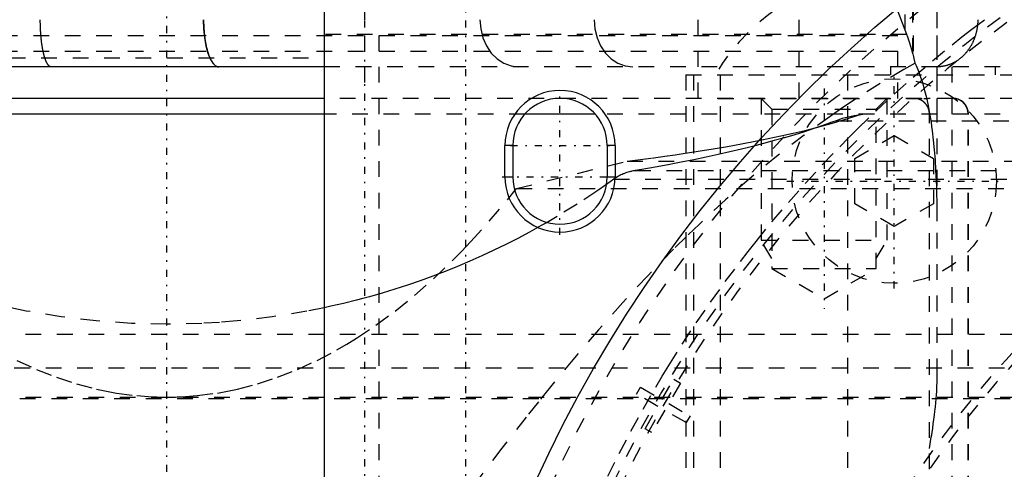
# Model space of a CAD drawing. Extents: x -545 to 345, y -109 to 109.
# Tile 14 of 18: x -109 to -47, y 35 to 64. Entities that reach past the tile are written whole.
import ezdxf

# ---------------------------------------------------------------- set-up
doc = ezdxf.new("R2010")
doc.units = 0
doc.linetypes.add('CENTER', pattern=[1.5, 0.45, -0.5, 0.05, -0.5])
doc.linetypes.add('DASHED', pattern=[2, 1, -1])
for name, color, linetype in [('AM_0', 7, 'CONTINUOUS'), ('AM_3', 7, 'DASHED'), ('AM_7', 7, 'CENTER')]:
    doc.layers.add(name, color=color, linetype=linetype)

msp = doc.modelspace()

# ---------------------------------------------------------------- linework, layer by layer
at = {"layer": 'AM_0', "color": 7, "linetype": 'CONTINUOUS'}
for p, q in [((-90, 75), (-90, -75)), ((-89.985, 61), (-155, 61)), ((-89.989, 59), (-157.966, 59)), ((-89.989, 58), (-158.966, 58)), ((-72.742, 58), (-77.227, 58)), ((-78.5, 54), (-78.5, 56)), ((-78, 56), (-78.5, 56)), ((-78, 56), (-78, 54)), ((-72, 56), (-72, 54)), ((-71.5, 56), (-72, 56)), ((-71.5, 56), (-71.5, 54)), ((-78.5, 54), (-78, 54)), ((-72, 54), (-71.5, 54))]:
    msp.add_line(p, q, dxfattribs=at)
msp.add_lwpolyline([(-97.697, 64), (-97.678, 63.415), (-97.623, 62.852), (-97.532, 62.333), (-97.411, 61.879), (-97.263, 61.506), (-97.094, 61.228), (-96.911, 61.058), (-96.72, 61)], dxfattribs=at)
for points in [[(-107.36, 61, 0), (-107.365, 61, 0), (-107.375, 61.001, 0), (-107.385, 61.002, 0), (-107.39, 61.003, 0), (-107.395, 61.004, 0), (-107.405, 61.006, 0), (-107.416, 61.01, 0), (-107.426, 61.013, 0), (-107.436, 61.018, 0), (-107.446, 61.023, 0), (-107.451, 61.026, 0), (-107.456, 61.029, 0), (-107.466, 61.035, 0), (-107.476, 61.042, 0), (-107.486, 61.049, 0), (-107.496, 61.057, 0), (-107.505, 61.066, 0), (-107.51, 61.071, 0), (-107.515, 61.076, 0), (-107.525, 61.086, 0), (-107.535, 61.096, 0), (-107.54, 61.102, 0), (-107.545, 61.107, 0), (-107.554, 61.119, 0), (-107.564, 61.132, 0), (-107.569, 61.138, 0), (-107.574, 61.145, 0), (-107.583, 61.158, 0), (-107.593, 61.173, 0), (-107.603, 61.188, 0), (-107.612, 61.203, 0), (-107.622, 61.219, 0), (-107.626, 61.227, 0), (-107.631, 61.236, 0), (-107.64, 61.253, 0), (-107.65, 61.271, 0), (-107.659, 61.289, 0), (-107.668, 61.308, 0), (-107.677, 61.328, 0), (-107.682, 61.338, 0), (-107.686, 61.348, 0), (-107.695, 61.369, 0), (-107.704, 61.39, 0), (-107.713, 61.412, 0), (-107.721, 61.434, 0), (-107.73, 61.457, 0), (-107.734, 61.468, 0), (-107.739, 61.48, 0), (-107.747, 61.504, 0), (-107.755, 61.528, 0), (-107.764, 61.553, 0), (-107.772, 61.579, 0), (-107.78, 61.605, 0), (-107.784, 61.618, 0), (-107.788, 61.631, 0), (-107.796, 61.658, 0), (-107.804, 61.686, 0), (-107.812, 61.714, 0), (-107.82, 61.742, 0), (-107.827, 61.771, 0), (-107.831, 61.786, 0), (-107.835, 61.8, 0), (-107.842, 61.83, 0), (-107.85, 61.861, 0), (-107.853, 61.876, 0), (-107.857, 61.892, 0), (-107.864, 61.923, 0), (-107.871, 61.955, 0), (-107.875, 61.971, 0), (-107.878, 61.987, 0), (-107.885, 62.02, 0), (-107.891, 62.053, 0), (-107.898, 62.086, 0), (-107.904, 62.12, 0), (-107.911, 62.154, 0), (-107.914, 62.171, 0), (-107.917, 62.189, 0), (-107.923, 62.224, 0), (-107.929, 62.259, 0), (-107.935, 62.295, 0), (-107.941, 62.331, 0), (-107.946, 62.367, 0), (-107.949, 62.386, 0), (-107.952, 62.404, 0), (-107.957, 62.441, 0), (-107.962, 62.478, 0), (-107.968, 62.516, 0), (-107.973, 62.554, 0), (-107.977, 62.593, 0), (-107.98, 62.612, 0), (-107.982, 62.631, 0), (-107.987, 62.67, 0), (-107.991, 62.71, 0), (-107.996, 62.749, 0), (-108, 62.789, 0), (-108.004, 62.83, 0), (-108.006, 62.85, 0), (-108.008, 62.87, 0), (-108.012, 62.911, 0), (-108.015, 62.952, 0), (-108.019, 62.993, 0), (-108.022, 63.034, 0), (-108.025, 63.076, 0), (-108.027, 63.096, 0), (-108.028, 63.117, 0), (-108.031, 63.159, 0), (-108.034, 63.201, 0), (-108.035, 63.222, 0), (-108.037, 63.243, 0), (-108.039, 63.286, 0), (-108.042, 63.328, 0), (-108.043, 63.349, 0), (-108.044, 63.371, 0), (-108.046, 63.413, 0), (-108.048, 63.456, 0), (-108.05, 63.499, 0), (-108.051, 63.542, 0), (-108.053, 63.586, 0), (-108.053, 63.607, 0), (-108.054, 63.629, 0), (-108.055, 63.672, 0), (-108.056, 63.716, 0), (-108.057, 63.759, 0), (-108.058, 63.803, 0), (-108.059, 63.847, 0), (-108.059, 63.869, 0), (-108.059, 63.89, 0), (-108.059, 63.934, 0), (-108.059, 63.978, 0), (-108.06, 64, 0)], [(-97.671, 64, 0), (-97.671, 63.979, 0), (-97.671, 63.938, 0), (-97.671, 63.895, 0), (-97.671, 63.874, 0), (-97.67, 63.853, 0), (-97.669, 63.81, 0), (-97.668, 63.766, 0), (-97.667, 63.723, 0), (-97.666, 63.679, 0), (-97.664, 63.635, 0), (-97.663, 63.613, 0), (-97.662, 63.591, 0), (-97.66, 63.547, 0), (-97.658, 63.503, 0), (-97.655, 63.458, 0), (-97.653, 63.414, 0), (-97.65, 63.37, 0), (-97.648, 63.348, 0), (-97.646, 63.327, 0), (-97.643, 63.283, 0), (-97.639, 63.24, 0), (-97.638, 63.218, 0), (-97.636, 63.197, 0), (-97.632, 63.154, 0), (-97.628, 63.112, 0), (-97.625, 63.091, 0), (-97.623, 63.07, 0), (-97.619, 63.029, 0), (-97.614, 62.989, 0), (-97.609, 62.949, 0), (-97.604, 62.909, 0), (-97.599, 62.87, 0), (-97.597, 62.851, 0), (-97.594, 62.832, 0), (-97.589, 62.794, 0), (-97.583, 62.755, 0), (-97.577, 62.717, 0), (-97.571, 62.678, 0), (-97.565, 62.639, 0), (-97.562, 62.62, 0), (-97.558, 62.6, 0), (-97.552, 62.561, 0), (-97.545, 62.523, 0), (-97.537, 62.484, 0), (-97.53, 62.446, 0), (-97.522, 62.408, 0), (-97.518, 62.389, 0), (-97.514, 62.37, 0), (-97.506, 62.332, 0), (-97.498, 62.295, 0), (-97.49, 62.259, 0), (-97.481, 62.222, 0), (-97.472, 62.187, 0), (-97.468, 62.169, 0), (-97.464, 62.151, 0), (-97.455, 62.117, 0), (-97.446, 62.083, 0), (-97.436, 62.049, 0), (-97.427, 62.017, 0), (-97.418, 61.984, 0), (-97.413, 61.969, 0), (-97.408, 61.953, 0), (-97.399, 61.922, 0), (-97.389, 61.893, 0), (-97.385, 61.878, 0), (-97.38, 61.863, 0), (-97.37, 61.834, 0), (-97.36, 61.805, 0), (-97.355, 61.791, 0), (-97.35, 61.777, 0), (-97.339, 61.748, 0), (-97.329, 61.719, 0), (-97.318, 61.691, 0), (-97.307, 61.663, 0), (-97.295, 61.636, 0), (-97.29, 61.622, 0), (-97.284, 61.609, 0), (-97.272, 61.582, 0), (-97.26, 61.556, 0), (-97.248, 61.53, 0), (-97.236, 61.505, 0), (-97.224, 61.48, 0), (-97.218, 61.468, 0), (-97.212, 61.456, 0), (-97.199, 61.433, 0), (-97.187, 61.41, 0), (-97.174, 61.388, 0), (-97.162, 61.367, 0), (-97.149, 61.346, 0), (-97.143, 61.336, 0), (-97.136, 61.326, 0), (-97.124, 61.306, 0), (-97.111, 61.288, 0), (-97.098, 61.27, 0), (-97.086, 61.253, 0), (-97.073, 61.236, 0), (-97.067, 61.228, 0), (-97.061, 61.22, 0), (-97.048, 61.205, 0), (-97.036, 61.19, 0), (-97.023, 61.175, 0), (-97.009, 61.161, 0), (-96.996, 61.147, 0), (-96.989, 61.141, 0), (-96.982, 61.134, 0), (-96.969, 61.121, 0), (-96.955, 61.109, 0), (-96.948, 61.103, 0), (-96.941, 61.098, 0), (-96.927, 61.087, 0), (-96.912, 61.076, 0), (-96.905, 61.071, 0), (-96.898, 61.067, 0), (-96.884, 61.058, 0), (-96.869, 61.049, 0), (-96.855, 61.041, 0), (-96.841, 61.034, 0), (-96.826, 61.028, 0), (-96.819, 61.025, 0), (-96.812, 61.022, 0), (-96.798, 61.017, 0), (-96.783, 61.013, 0), (-96.769, 61.009, 0), (-96.755, 61.006, 0), (-96.741, 61.004, 0), (-96.734, 61.003, 0), (-96.727, 61.002, 0), (-96.713, 61.001, 0), (-96.7, 61, 0), (-96.693, 61, 0)]]:
    msp.add_polyline3d(points, dxfattribs=at)
msp.add_circle((0, 0), 84, dxfattribs=at)
for centre, radius, start, end in [((-75, 56), 3.5, 0, 180), ((-75, 56), 3, 0, 180), ((-75, 54), 3.5, 180, 0), ((-75, 54), 3, 180, 0)]:
    msp.add_arc(centre, radius, start, end, dxfattribs=at)
at = {"layer": 'AM_3', "color": 6, "linetype": 'DASHED'}
for p, q in [((-87.43, 99), (-87.43, 59)), ((-66.217, 59), (-66.217, 85)), ((-59.789, 59), (-59.789, 85)), ((-53.039, 63.329), (-53.039, 85)), ((-52.56, 61.832), (-52.56, 85)), ((-52.525, 85), (-52.525, 61.833)), ((-51.002, 41.454), (-51.002, 85)), ((-51, 58), (-51, 68.8)), ((-86.5, -64), (-86.5, 64)), ((-52.926, 63.052), (-53.039, 63.329)), ((-146.5, 63), (-53.5, 63)), ((-52.926, 63.052), (-90, 63.052)), ((-53.5, 61), (-53.5, 63)), ((-146.5, 62), (-53.5, 62)), ((-110, 61.58), (-90, 61.58)), ((-53.5, 59), (-53.5, 62)), ((-52.525, 61.833), (-52.56, 61.832)), ((37, 61), (-89.985, 61)), ((-53.98, 61), (-53.98, 60.5)), ((-50.077, 61), (-50.077, -61)), ((-47.324, 61), (-47.324, 60.5)), ((-67, 60.5), (55.352, 60.5)), ((-67, 60.5), (-67, -60.5)), ((-66.5, 60.5), (-66.5, 10.213)), ((-64.819, 60.5), (-64.819, -60.5)), ((-56.709, 60.5), (-56.709, -60.5)), ((-42, 59), (-89.989, 59)), ((-64.95, 59), (-64.95, 58.98)), ((-64.95, 58.98), (-51.451, 58.98)), ((-62.2, 58.98), (-61.523, 58.303)), ((-62.2, 58.98), (-62.2, 49.98)), ((-54.877, 58.303), (-54.2, 58.98)), ((-54.2, 58.98), (-54.2, 49.98)), ((-61.523, 58.303), (-61.523, 48.18)), ((-61.523, 58.303), (-54.877, 58.303)), ((-54.877, 48.18), (-54.877, 58.303)), ((-77.227, 58), (-89.989, 58)), ((-41, 58), (-72.742, 58)), ((-51.498, 31.418), (-51.498, 58)), ((-49.037, -58), (-49.037, 58)), ((-49.021, -58), (-49.021, 58)), ((-57.438, 57.58), (-24.512, 57.58)), ((-56.24, 55.183), (-53.74, 56.627)), ((-53.74, 56.627), (-51.24, 55.183)), ((-56.24, 52.297), (-56.24, 55.183)), ((-51.24, 55.183), (-51.24, 52.297)), ((-77.768, 53.27), (-70.736, 55.006)), ((-70.736, 55.006), (-43, 55.006)), ((-70.227, 54.406), (-21.693, 54.406)), ((-77.768, 53.27), (-43, 53.27)), ((-71.583, 53.855), (-72.037, 53.531)), ((-71.583, 53.855), (-21.238, 53.855)), ((-53.74, 50.853), (-56.24, 52.297)), ((-51.24, 52.297), (-53.74, 50.853)), ((-61.523, 48.808), (-62.2, 49.98)), ((-62.2, 49.98), (-54.2, 49.98)), ((-54.877, 48.808), (-54.2, 49.98)), ((-61.523, 48.18), (-58.2, 46.261)), ((-61.523, 48.18), (-54.877, 48.18)), ((-58.2, 46.261), (-54.877, 48.18)), ((-159, 44), (-22.431, 44)), ((-129.712, 41.861), (-43, 41.861)), ((-68.516, 39.847), (-67.766, 41.146)), ((-67.333, 40.896), (-68.083, 39.597)), ((-67.766, 41.146), (-67.333, 40.896)), ((-70.126, 40.198), (-69.876, 40.632)), ((-68.766, 39.413), (-70.126, 40.198)), ((-69.876, 40.632), (-68.516, 39.847)), ((-155, 40), (-32.649, 40)), ((-127.355, 39.921), (-43, 39.921)), ((-68.083, 39.597), (-66.724, 38.812)), ((-69.586, 37.993), (-68.766, 39.413)), ((-68.333, 39.163), (-69.153, 37.743)), ((-66.974, 38.378), (-68.333, 39.163)), ((-66.724, 38.812), (-66.974, 38.378)), ((-69.153, 37.743), (-69.586, 37.993))]:
    msp.add_line(p, q, dxfattribs=at)
for points in [[(-80.09, 64), (-80.043, 63.415), (-79.903, 62.852), (-79.676, 62.333), (-79.371, 61.879), (-78.998, 61.506), (-78.573, 61.228), (-78.112, 61.058), (-77.633, 61)], [(-72.829, 64), (-72.782, 63.415), (-72.642, 62.852), (-72.415, 62.333), (-72.109, 61.879), (-71.737, 61.506), (-71.312, 61.228), (-70.851, 61.058), (-70.372, 61)], [(-49.021, 58), (-49.04, 58.195), (-49.096, 58.383), (-49.187, 58.556), (-49.31, 58.707), (-49.46, 58.831), (-49.631, 58.924), (-49.816, 58.981), (-50.009, 59)]]:
    msp.add_lwpolyline(points, dxfattribs=at)
for points in [[(-53.039, 63.329, 0), (-53.217, 63.779, 0), (-53.541, 64.679, 0), (-53.82, 65.579, 0), (-53.943, 66.03, 0)], [(-71.953, 34.968, 0), (-71.235, 36.408, 0), (-70.489, 37.832, 0), (-69.714, 39.242, 0), (-68.911, 40.635, 0), (-68.499, 41.326, 0), (-68.08, 42.013, 0), (-67.222, 43.373, 0), (-66.336, 44.715, 0), (-65.424, 46.04, 0), (-64.485, 47.346, 0), (-63.52, 48.633, 0), (-63.028, 49.269, 0), (-62.53, 49.9, 0), (-61.514, 51.147, 0), (-60.473, 52.373, 0), (-59.408, 53.579, 0), (-58.319, 54.762, 0), (-57.206, 55.924, 0), (-56.641, 56.496, 0), (-56.07, 57.062, 0), (-54.912, 58.178, 0), (-53.731, 59.27, 0), (-52.529, 60.338, 0), (-51.305, 61.382, 0), (-50.061, 62.401, 0), (-49.431, 62.901, 0), (-48.796, 63.395, 0), (-47.512, 64.363, 0)], [(-48.423, 64, 0), (-48.423, 63.978, 0), (-48.423, 63.934, 0), (-48.424, 63.891, 0), (-48.425, 63.869, 0), (-48.426, 63.847, 0), (-48.428, 63.803, 0), (-48.431, 63.76, 0), (-48.434, 63.716, 0), (-48.438, 63.673, 0), (-48.443, 63.63, 0), (-48.445, 63.608, 0), (-48.448, 63.586, 0), (-48.453, 63.543, 0), (-48.459, 63.5, 0), (-48.466, 63.457, 0), (-48.473, 63.415, 0), (-48.481, 63.372, 0), (-48.485, 63.351, 0), (-48.489, 63.329, 0), (-48.497, 63.287, 0), (-48.507, 63.245, 0), (-48.512, 63.224, 0), (-48.517, 63.202, 0), (-48.527, 63.161, 0), (-48.538, 63.119, 0), (-48.543, 63.098, 0), (-48.549, 63.077, 0), (-48.561, 63.036, 0), (-48.574, 62.994, 0), (-48.587, 62.953, 0), (-48.6, 62.912, 0), (-48.614, 62.872, 0), (-48.622, 62.852, 0), (-48.629, 62.831, 0), (-48.644, 62.791, 0), (-48.66, 62.751, 0), (-48.676, 62.712, 0), (-48.692, 62.672, 0), (-48.709, 62.633, 0), (-48.718, 62.614, 0), (-48.727, 62.595, 0), (-48.745, 62.556, 0), (-48.763, 62.518, 0), (-48.782, 62.48, 0), (-48.802, 62.443, 0), (-48.822, 62.406, 0), (-48.832, 62.388, 0), (-48.842, 62.369, 0), (-48.863, 62.333, 0), (-48.884, 62.297, 0), (-48.906, 62.261, 0), (-48.928, 62.226, 0), (-48.951, 62.191, 0), (-48.962, 62.173, 0), (-48.974, 62.156, 0), (-48.997, 62.122, 0), (-49.021, 62.088, 0), (-49.046, 62.055, 0), (-49.071, 62.022, 0), (-49.096, 61.989, 0), (-49.109, 61.973, 0), (-49.122, 61.957, 0), (-49.148, 61.925, 0), (-49.174, 61.894, 0), (-49.188, 61.878, 0), (-49.201, 61.863, 0), (-49.229, 61.832, 0), (-49.256, 61.802, 0), (-49.27, 61.788, 0), (-49.284, 61.773, 0), (-49.313, 61.744, 0), (-49.341, 61.715, 0), (-49.37, 61.687, 0), (-49.4, 61.66, 0), (-49.43, 61.633, 0), (-49.445, 61.619, 0), (-49.46, 61.606, 0), (-49.49, 61.58, 0), (-49.521, 61.555, 0), (-49.552, 61.53, 0), (-49.583, 61.505, 0), (-49.615, 61.481, 0), (-49.631, 61.47, 0), (-49.647, 61.458, 0), (-49.679, 61.435, 0), (-49.712, 61.413, 0), (-49.745, 61.391, 0), (-49.778, 61.37, 0), (-49.811, 61.349, 0), (-49.828, 61.339, 0), (-49.845, 61.329, 0), (-49.879, 61.309, 0), (-49.913, 61.29, 0), (-49.948, 61.272, 0), (-49.982, 61.254, 0), (-50.017, 61.237, 0), (-50.035, 61.228, 0), (-50.053, 61.22, 0), (-50.088, 61.204, 0), (-50.123, 61.188, 0), (-50.159, 61.173, 0), (-50.195, 61.159, 0), (-50.231, 61.145, 0), (-50.249, 61.139, 0), (-50.267, 61.132, 0), (-50.304, 61.12, 0), (-50.34, 61.108, 0), (-50.358, 61.102, 0), (-50.377, 61.097, 0), (-50.414, 61.086, 0), (-50.45, 61.076, 0), (-50.469, 61.071, 0), (-50.487, 61.066, 0), (-50.525, 61.058, 0), (-50.562, 61.049, 0), (-50.599, 61.042, 0), (-50.637, 61.035, 0), (-50.674, 61.029, 0), (-50.693, 61.026, 0), (-50.712, 61.023, 0), (-50.749, 61.018, 0), (-50.787, 61.013, 0), (-50.825, 61.01, 0), (-50.863, 61.006, 0), (-50.901, 61.004, 0), (-50.92, 61.003, 0), (-50.939, 61.002, 0), (-50.977, 61.001, 0), (-51.015, 61, 0), (-51.034, 61, 0)], [(-52.56, 61.832, 0), (-52.62, 62.078, 0), (-52.741, 62.518, 0), (-52.864, 62.891, 0), (-52.926, 63.052, 0)], [(-52.396, 61.23, 0), (-52.417, 61.336, 0), (-52.459, 61.542, 0), (-52.503, 61.738, 0), (-52.525, 61.833, 0)], [(-52.396, 61.23, 0), (-53.119, 60.824, 0), (-54.628, 59.936, 0), (-56.199, 58.946, 0), (-57.003, 58.413, 0), (-57.815, 57.855, 0), (-59.461, 56.666, 0), (-61.126, 55.381, 0), (-62.799, 54.005, 0), (-64.471, 52.544, 0), (-66.133, 51.006, 0), (-66.958, 50.211, 0), (-67.779, 49.4, 0), (-69.4, 47.737, 0), (-70.992, 46.027, 0), (-72.547, 44.284, 0), (-74.073, 42.507, 0), (-75.607, 40.655, 0), (-76.377, 39.703, 0), (-77.148, 38.734, 0), (-78.69, 36.757, 0), (-80.226, 34.737, 0), (-80.99, 33.716, 0)], [(-51.002, 51.195, 0), (-51.003, 51.573, 0), (-51.011, 52.318, 0), (-51.026, 53.043, 0), (-51.036, 53.399, 0), (-51.049, 53.749, 0), (-51.081, 54.433, 0), (-51.121, 55.094, 0), (-51.171, 55.732, 0), (-51.23, 56.345, 0), (-51.298, 56.932, 0), (-51.336, 57.217, 0), (-51.376, 57.494, 0), (-51.463, 58.03, 0), (-51.56, 58.54, 0), (-51.666, 59.024, 0), (-51.78, 59.482, 0), (-51.904, 59.914, 0), (-51.968, 60.121, 0), (-52.035, 60.321, 0), (-52.174, 60.703, 0), (-52.321, 61.06, 0), (-52.396, 61.23, 0)], [(-51.498, 58, 0), (-51.498, 58.007, 0), (-51.498, 58.022, 0), (-51.498, 58.036, 0), (-51.498, 58.044, 0), (-51.499, 58.051, 0), (-51.5, 58.065, 0), (-51.501, 58.08, 0), (-51.502, 58.094, 0), (-51.503, 58.109, 0), (-51.505, 58.123, 0), (-51.506, 58.131, 0), (-51.507, 58.138, 0), (-51.509, 58.152, 0), (-51.511, 58.166, 0), (-51.514, 58.181, 0), (-51.517, 58.195, 0), (-51.52, 58.209, 0), (-51.521, 58.216, 0), (-51.523, 58.223, 0), (-51.526, 58.238, 0), (-51.53, 58.252, 0), (-51.532, 58.259, 0), (-51.533, 58.266, 0), (-51.537, 58.28, 0), (-51.542, 58.294, 0), (-51.544, 58.3, 0), (-51.546, 58.307, 0), (-51.55, 58.321, 0), (-51.555, 58.335, 0), (-51.56, 58.349, 0), (-51.565, 58.362, 0), (-51.571, 58.376, 0), (-51.574, 58.383, 0), (-51.576, 58.389, 0), (-51.582, 58.403, 0), (-51.588, 58.416, 0), (-51.594, 58.429, 0), (-51.601, 58.442, 0), (-51.607, 58.455, 0), (-51.61, 58.462, 0), (-51.614, 58.468, 0), (-51.621, 58.481, 0), (-51.628, 58.494, 0), (-51.635, 58.506, 0), (-51.642, 58.519, 0), (-51.65, 58.531, 0), (-51.654, 58.537, 0), (-51.658, 58.543, 0), (-51.666, 58.555, 0), (-51.674, 58.567, 0), (-51.682, 58.579, 0), (-51.691, 58.591, 0), (-51.699, 58.603, 0), (-51.704, 58.608, 0), (-51.708, 58.614, 0), (-51.717, 58.626, 0), (-51.727, 58.637, 0), (-51.736, 58.648, 0), (-51.745, 58.659, 0), (-51.755, 58.67, 0), (-51.76, 58.675, 0), (-51.765, 58.681, 0), (-51.775, 58.691, 0), (-51.785, 58.702, 0), (-51.79, 58.707, 0), (-51.795, 58.712, 0), (-51.806, 58.722, 0), (-51.816, 58.732, 0), (-51.822, 58.737, 0), (-51.827, 58.742, 0), (-51.838, 58.752, 0), (-51.849, 58.761, 0), (-51.86, 58.77, 0), (-51.871, 58.78, 0), (-51.883, 58.789, 0), (-51.888, 58.793, 0), (-51.894, 58.798, 0), (-51.906, 58.806, 0), (-51.918, 58.815, 0), (-51.93, 58.823, 0), (-51.942, 58.831, 0), (-51.954, 58.839, 0), (-51.96, 58.843, 0), (-51.966, 58.847, 0), (-51.978, 58.855, 0), (-51.991, 58.862, 0), (-52.003, 58.869, 0), (-52.016, 58.876, 0), (-52.029, 58.883, 0), (-52.035, 58.887, 0), (-52.042, 58.89, 0), (-52.055, 58.897, 0), (-52.068, 58.903, 0), (-52.081, 58.909, 0), (-52.094, 58.915, 0), (-52.108, 58.921, 0), (-52.114, 58.924, 0), (-52.121, 58.926, 0), (-52.135, 58.932, 0), (-52.148, 58.937, 0), (-52.162, 58.942, 0), (-52.176, 58.947, 0), (-52.189, 58.951, 0), (-52.196, 58.954, 0), (-52.203, 58.956, 0), (-52.217, 58.96, 0), (-52.231, 58.964, 0), (-52.238, 58.966, 0), (-52.245, 58.968, 0), (-52.259, 58.971, 0), (-52.274, 58.975, 0), (-52.281, 58.976, 0), (-52.288, 58.978, 0), (-52.302, 58.981, 0), (-52.316, 58.983, 0), (-52.331, 58.986, 0), (-52.345, 58.988, 0), (-52.359, 58.99, 0), (-52.367, 58.991, 0), (-52.374, 58.992, 0), (-52.388, 58.994, 0), (-52.403, 58.996, 0), (-52.417, 58.997, 0), (-52.432, 58.998, 0), (-52.446, 58.999, 0), (-52.454, 58.999, 0), (-52.461, 58.999, 0), (-52.476, 59, 0), (-52.49, 59, 0), (-52.498, 59, 0)], [(-51.856, 59, 0), (-51.798, 58.999, 0), (-51.694, 58.993, 0), (-51.608, 58.984, 0), (-51.571, 58.98, 0)], [(-51.451, 58.98, 0), (-51.455, 58.984, 0), (-51.479, 58.993, 0), (-51.521, 58.999, 0), (-51.549, 59, 0)], [(-49.037, 58, 0), (-49.037, 58.007, 0), (-49.037, 58.021, 0), (-49.038, 58.035, 0), (-49.038, 58.042, 0), (-49.038, 58.049, 0), (-49.039, 58.063, 0), (-49.04, 58.078, 0), (-49.041, 58.092, 0), (-49.043, 58.107, 0), (-49.044, 58.122, 0), (-49.045, 58.129, 0), (-49.046, 58.136, 0), (-49.048, 58.151, 0), (-49.051, 58.166, 0), (-49.053, 58.18, 0), (-49.056, 58.195, 0), (-49.059, 58.21, 0), (-49.061, 58.217, 0), (-49.062, 58.224, 0), (-49.066, 58.239, 0), (-49.069, 58.253, 0), (-49.071, 58.26, 0), (-49.073, 58.268, 0), (-49.077, 58.282, 0), (-49.081, 58.296, 0), (-49.083, 58.303, 0), (-49.086, 58.31, 0), (-49.09, 58.323, 0), (-49.095, 58.337, 0), (-49.1, 58.35, 0), (-49.105, 58.363, 0), (-49.11, 58.376, 0), (-49.112, 58.383, 0), (-49.115, 58.389, 0), (-49.12, 58.402, 0), (-49.126, 58.415, 0), (-49.132, 58.428, 0), (-49.138, 58.44, 0), (-49.144, 58.453, 0), (-49.148, 58.46, 0), (-49.151, 58.466, 0), (-49.158, 58.479, 0), (-49.165, 58.492, 0), (-49.172, 58.505, 0), (-49.18, 58.518, 0), (-49.187, 58.53, 0), (-49.191, 58.537, 0), (-49.195, 58.543, 0), (-49.203, 58.556, 0), (-49.212, 58.568, 0), (-49.22, 58.58, 0), (-49.229, 58.592, 0), (-49.238, 58.604, 0), (-49.242, 58.61, 0), (-49.247, 58.616, 0), (-49.256, 58.627, 0), (-49.265, 58.639, 0), (-49.274, 58.65, 0), (-49.283, 58.661, 0), (-49.293, 58.672, 0), (-49.298, 58.677, 0), (-49.302, 58.682, 0), (-49.312, 58.692, 0), (-49.322, 58.702, 0), (-49.326, 58.707, 0), (-49.331, 58.712, 0), (-49.341, 58.722, 0), (-49.351, 58.731, 0), (-49.356, 58.736, 0), (-49.361, 58.741, 0), (-49.372, 58.75, 0), (-49.383, 58.76, 0), (-49.394, 58.769, 0), (-49.405, 58.779, 0), (-49.416, 58.788, 0), (-49.422, 58.792, 0), (-49.428, 58.797, 0), (-49.44, 58.806, 0), (-49.452, 58.814, 0), (-49.464, 58.823, 0), (-49.476, 58.831, 0), (-49.488, 58.84, 0), (-49.495, 58.844, 0), (-49.501, 58.848, 0), (-49.513, 58.856, 0), (-49.526, 58.863, 0), (-49.539, 58.871, 0), (-49.551, 58.878, 0), (-49.564, 58.885, 0), (-49.571, 58.888, 0), (-49.577, 58.891, 0), (-49.59, 58.898, 0), (-49.602, 58.904, 0), (-49.615, 58.91, 0), (-49.628, 58.916, 0), (-49.64, 58.921, 0), (-49.647, 58.924, 0), (-49.653, 58.926, 0), (-49.666, 58.932, 0), (-49.679, 58.937, 0), (-49.692, 58.942, 0), (-49.705, 58.946, 0), (-49.719, 58.951, 0), (-49.726, 58.953, 0), (-49.733, 58.955, 0), (-49.746, 58.959, 0), (-49.76, 58.964, 0), (-49.768, 58.966, 0), (-49.775, 58.967, 0), (-49.789, 58.971, 0), (-49.803, 58.975, 0), (-49.81, 58.976, 0), (-49.818, 58.978, 0), (-49.832, 58.981, 0), (-49.847, 58.984, 0), (-49.861, 58.986, 0), (-49.876, 58.989, 0), (-49.89, 58.991, 0), (-49.897, 58.992, 0), (-49.905, 58.993, 0), (-49.919, 58.994, 0), (-49.934, 58.996, 0), (-49.948, 58.997, 0), (-49.962, 58.998, 0), (-49.976, 58.999, 0), (-49.983, 58.999, 0), (-49.99, 58.999, 0), (-50.004, 59, 0), (-50.018, 59, 0), (-50.025, 59, 0)], [(-70.736, 55.006, 0), (-70.21, 55.071, 0), (-69.174, 55.206, 0), (-68.161, 55.345, 0), (-67.663, 55.416, 0), (-67.171, 55.489, 0), (-66.204, 55.637, 0), (-65.262, 55.789, 0), (-64.345, 55.945, 0), (-63.454, 56.105, 0), (-62.589, 56.27, 0), (-62.167, 56.353, 0), (-61.751, 56.437, 0), (-60.941, 56.609, 0), (-60.16, 56.784, 0), (-59.407, 56.963, 0), (-58.683, 57.145, 0), (-57.99, 57.33, 0), (-57.654, 57.423, 0), (-57.326, 57.518, 0), (-56.694, 57.709, 0), (-56.093, 57.902, 0), (-55.804, 58, 0)], [(-55.267, 58, 0), (-55.596, 57.988, 0), (-56.293, 57.894, 0), (-57.044, 57.708, 0), (-57.438, 57.58, 0)], [(-57.438, 57.58, 0), (-57.709, 57.478, 0), (-58.269, 57.276, 0), (-58.849, 57.077, 0), (-59.147, 56.978, 0), (-59.449, 56.88, 0), (-60.069, 56.686, 0), (-60.709, 56.496, 0), (-61.369, 56.309, 0), (-62.047, 56.124, 0), (-62.744, 55.943, 0), (-63.099, 55.854, 0), (-63.459, 55.766, 0), (-64.192, 55.592, 0), (-64.943, 55.422, 0), (-65.711, 55.255, 0), (-66.496, 55.092, 0), (-67.298, 54.932, 0), (-67.705, 54.854, 0), (-68.115, 54.777, 0), (-68.949, 54.626, 0), (-69.797, 54.478, 0), (-70.227, 54.406, 0)], [(-70.227, 54.406, 0), (-70.267, 54.4, 0), (-70.346, 54.384, 0), (-70.425, 54.367, 0), (-70.464, 54.358, 0), (-70.504, 54.349, 0), (-70.583, 54.328, 0), (-70.662, 54.305, 0), (-70.741, 54.28, 0), (-70.819, 54.253, 0), (-70.896, 54.224, 0), (-70.935, 54.209, 0), (-70.973, 54.193, 0), (-71.049, 54.16, 0), (-71.125, 54.126, 0), (-71.199, 54.089, 0), (-71.272, 54.051, 0), (-71.344, 54.011, 0), (-71.379, 53.99, 0), (-71.414, 53.968, 0), (-71.483, 53.925, 0), (-71.55, 53.879, 0), (-71.583, 53.855, 0)], [(-90, 45.686, 0), (-91.101, 45.466, 0), (-93.316, 45.104, 0), (-95.545, 44.845, 0), (-96.663, 44.755, 0), (-97.783, 44.69, 0), (-100.026, 44.639, 0), (-102.268, 44.693, 0), (-104.506, 44.85, 0), (-106.735, 45.111, 0), (-108.949, 45.476, 0), (-110.05, 45.696, 0), (-111.145, 45.943, 0), (-113.318, 46.511, 0), (-115.462, 47.18, 0), (-117.574, 47.947, 0), (-119.649, 48.812, 0), (-121.683, 49.773, 0), (-122.683, 50.288, 0), (-123.672, 50.827, 0), (-125.611, 51.972, 0), (-127.496, 53.206, 0), (-128.417, 53.855, 0)], [(-100, 40, 0), (-99.893, 40, 0), (-99.68, 40.003, 0), (-99.466, 40.007, 0), (-99.359, 40.01, 0), (-99.252, 40.014, 0), (-99.039, 40.023, 0), (-98.825, 40.035, 0), (-98.077, 40.094, 0), (-96.797, 40.261, 0), (-96.158, 40.375, 0), (-95.519, 40.511, 0), (-94.244, 40.844, 0), (-92.973, 41.26, 0), (-91.707, 41.759, 0), (-90.447, 42.339, 0), (-89.193, 43.002, 0), (-88.568, 43.364, 0), (-87.946, 43.746, 0), (-86.708, 44.571, 0), (-85.478, 45.476, 0), (-84.259, 46.461, 0), (-83.051, 47.525, 0), (-81.854, 48.667, 0), (-81.26, 49.268, 0), (-80.669, 49.887, 0), (-79.498, 51.184, 0), (-78.341, 52.556, 0), (-77.768, 53.27, 0)], [(-72.037, 53.531, 0), (-72.652, 53.104, 0), (-73.902, 52.279, 0), (-75.176, 51.493, 0), (-75.822, 51.115, 0)], [(-75.822, 51.115, 0), (-76.19, 50.905, 0), (-76.932, 50.494, 0), (-77.682, 50.097, 0), (-78.059, 49.903, 0), (-78.437, 49.713, 0), (-79.2, 49.342, 0), (-79.968, 48.985, 0), (-80.742, 48.641, 0), (-81.522, 48.31, 0), (-82.308, 47.994, 0), (-82.703, 47.841, 0), (-83.099, 47.691, 0), (-83.895, 47.402, 0), (-84.696, 47.127, 0), (-85.501, 46.866, 0), (-86.31, 46.619, 0), (-87.124, 46.387, 0), (-87.532, 46.276, 0), (-87.941, 46.169, 0), (-88.762, 45.965, 0), (-89.587, 45.775, 0), (-90, 45.686, 0)], [(-109.553, 42.339, 0), (-108.293, 41.759, 0), (-107.027, 41.26, 0), (-105.756, 40.844, 0), (-104.481, 40.511, 0), (-103.842, 40.375, 0), (-103.203, 40.261, 0), (-101.923, 40.094, 0), (-101.175, 40.035, 0), (-100.961, 40.023, 0), (-100.748, 40.014, 0), (-100.641, 40.01, 0), (-100.534, 40.007, 0), (-100.32, 40.003, 0), (-100.107, 40, 0), (-100, 40, 0)], [(-51.498, 36.741, 0), (-51.472, 36.887, 0), (-51.424, 37.176, 0), (-51.378, 37.463, 0), (-51.355, 37.605, 0), (-51.334, 37.746, 0), (-51.292, 38.026, 0), (-51.253, 38.303, 0), (-51.216, 38.576, 0), (-51.182, 38.846, 0), (-51.151, 39.112, 0), (-51.136, 39.244, 0), (-51.122, 39.375, 0), (-51.096, 39.634, 0), (-51.073, 39.889, 0), (-51.054, 40.14, 0), (-51.037, 40.388, 0), (-51.023, 40.632, 0), (-51.018, 40.752, 0), (-51.013, 40.872, 0), (-51.006, 41.107, 0), (-51.003, 41.339, 0), (-51.002, 41.454, 0)]]:
    msp.add_polyline3d(points, dxfattribs=at)
for centre, radius in [((0, 0), 83), ((0, 0), 63), ((-53.74, 53.74), 6.5)]:
    msp.add_circle(centre, radius, dxfattribs=at)
for centre, radius, start, end in [((0, 0), 79.5, 355.08922, 339.71046), ((0, 0), 79, 102.91991, 257.08009), ((-53.74, 53.74), 13.25, 30.6764, 149.3236), ((0, 0), 62.5, 181.83378, 178.16622)]:
    msp.add_arc(centre, radius, start, end, dxfattribs=at)
at = {"layer": 'AM_7', "color": 4, "linetype": 'CENTER'}
for p, q in [((-100, -108.9), (-100, 108.9)), ((-87.43, 108.9), (-87.43, -108.9)), ((-81.002, 108.9), (-81.002, -108.9)), ((-53.74, 46.915), (-53.74, 60.565)), ((-58.2, 59.616), (-58.2, 45.625)), ((-75, 50.325), (-75, 59.15)), ((-78.15, 56), (-71.85, 56)), ((-78.675, 54), (-71.325, 54)), ((-60.565, 53.74), (-46.915, 53.74))]:
    msp.add_line(p, q, dxfattribs=at)

doc.saveas('drawing.dxf')
